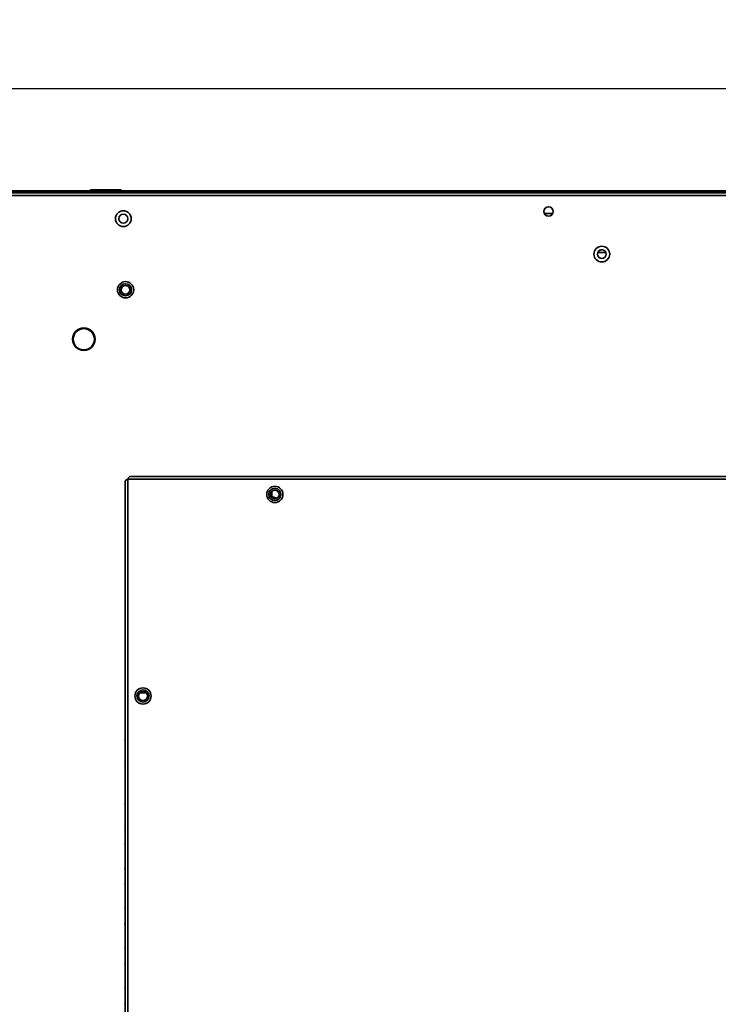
# Model space of a CAD drawing. Header units: millimetres. Extents: x 2 to 1120, y -2 to 861.
# Tile 70 of 226: x 225 to 313, y 362 to 485. Entities that reach past the tile are written whole.
import ezdxf

# ---------------------------------------------------------------- set-up
doc = ezdxf.new("R2010")
doc.units = ezdxf.units.MM
doc.header["$PDSIZE"] = -1
doc.styles.add('SLDTEXTSTYLE0', font='meiryo.ttc', dxfattribs={"width": 0.605})
doc.dimstyles.new('SLDDIMSTYLE0', dxfattribs={"dimtxt": 5.650301, "dimasz": 4.572, "dimexe": 0, "dimexo": 0.0625, "dimgap": 1.412575, "dimtad": 0, "dimtih": 1, "dimtoh": 1, "dimlfac": 3, "dimrnd": 1e-09, "dimzin": 12, "dimdsep": 46, "dimtxsty": 'SLDTEXTSTYLE0', "dimsah": 1, "dimcen": 0.09, "dimadec": 0, "dimazin": 3, "dimtfac": 1, "dimtofl": 0, "dimtmove": 0, "dimatfit": 3, "dimfxl": 1, "dimfrac": 2, "dimtolj": 1, "dimtzin": 12, "dimarcsym": 0})

# ---------------------------------------------------------------- blocks, each defined once
blk = doc.blocks.new('*D34')
at = {"color": 0, "linetype": 'Continuous', "lineweight": -2}
for p, q in [((202.11, 464.02), (202.11, 476.77)), ((206.68, 476.77), (394.28, 476.77)), ((601.19, 476.77), (413.59, 476.77)), ((605.77, 464.02), (605.77, 476.77))]:
    blk.add_line(p, q, dxfattribs=at)
at = {"color": 0}
for points in [[(206.68, 477.53), (206.68, 476.01), (202.11, 476.77)], [(601.19, 476.01), (601.19, 477.53), (605.77, 476.77)]]:
    blk.add_solid(points, dxfattribs=at)
at = {"layer": 'Defpoints', "color": 0}
for p in [(605.77, 476.77), (202.11, 463.96), (605.77, 463.96)]:
    blk.add_point(p, dxfattribs=at)
at = {"color": 0, "lineweight": 18, "insert": (403.94, 485.27), "char_height": 5.65, "attachment_point": 2, "style": 'SLDTEXTSTYLE0'}
blk.add_mtext('\\A1;1210.5\\P(47.66)', dxfattribs=at)

msp = doc.modelspace()

# ---------------------------------------------------------------- linework, layer by layer
at = {"color": 7, "linetype": 'Continuous', "lineweight": 35}
for p, q in [((604.9053, 463.6947), (202.9701, 463.6947)), ((208.8025, 463.9614), (381.3627, 463.9614)), ((208.8025, 463.9147), (381.3611, 463.9147)), ((233.9444, 464.0674), (233.9444, 464.0407)), ((237.7777, 464.0674), (233.9444, 464.0674)), ((233.9444, 464.0407), (237.7777, 464.0407)), ((237.7777, 464.0407), (237.7777, 464.0674)), ((202.7344, 463.3614), (605.1411, 463.3614)), ((290.7409, 461.118), (291.8012, 461.118)), ((298.4488, 456.2314), (297.4267, 456.2314)), ((298.0581, 456.5647), (297.8173, 456.5647)), ((238.6144, 273.5947), (238.6144, 427.8414)), ((238.6144, 427.8414), (317.9119, 427.8414)), ((317.9119, 428.1747), (238.8501, 428.1747)), ((238.2811, 427.6057), (238.2811, 273.8304)), ((256.6437, 425.723), (256.5471, 425.6726)), ((256.6437, 425.723), (256.6437, 426.3477)), ((240.119, 401.1004), (240.9097, 401.1004))]:
    msp.add_line(p, q, dxfattribs=at)
for centre, radius in [((238.0527, 460.4614), 0.9833), ((238.0527, 460.4614), 0.55), ((291.2711, 461.3614), 0.5833), ((297.9377, 456.028), 0.9833), ((297.9377, 456.028), 0.55), ((238.3277, 451.5647), 1.0167), ((238.3277, 451.5647), 0.7562), ((238.3277, 451.5647), 0.55), ((233.1044, 445.3747), 1.4167), ((233.1044, 445.3747), 1.3333), ((257.0144, 425.9414), 1.0167), ((257.0144, 425.9414), 0.7562), ((257.0144, 425.9414), 0.55), ((240.5144, 400.718), 1.0167), ((240.5144, 400.718), 0.7562), ((240.5144, 400.718), 0.55)]:
    msp.add_circle(centre, radius, dxfattribs=at)
for centre, start, end in [((238.3811, 395.1737), 138.590378, 180), ((238.3811, 392.1071), 180, 221.409622), ((238.3811, 387.1737), 138.590378, 180), ((238.3811, 384.1071), 180, 221.409622), ((238.3811, 382.1737), 138.590378, 180), ((238.3811, 379.1071), 180, 221.409622), ((238.3811, 377.1737), 138.590378, 180), ((238.3811, 374.1071), 180, 221.409622), ((238.3811, 372.1738), 138.590378, 180), ((238.3811, 369.1071), 180, 221.409622), ((238.3811, 367.1738), 138.590378, 180), ((238.3811, 364.1071), 180, 221.409622), ((238.3811, 362.1738), 138.590378, 180)]:
    msp.add_arc(centre, 0.1333, start, end, dxfattribs=at)
for points in [[(238.6144, 427.8414), (238.5707, 427.8217), (238.4833, 427.7825), (238.3732, 427.7235), (238.2961, 427.6646), (238.2861, 427.6253), (238.2811, 427.6057)], [(238.8501, 428.1747), (238.8304, 428.1697), (238.7912, 428.1597), (238.7322, 428.0826), (238.6733, 427.9724), (238.634, 427.8851), (238.6144, 427.8414)]]:
    msp.add_open_spline(points, degree=3, dxfattribs=at)
msp.add_open_spline([(257.2821, 425.4735), (257.2244, 425.4829), (256.9988, 425.5197), (256.7953, 425.6363), (256.6437, 425.723)], degree=3, knots=[0, 0, 0, 0, 0.25562638, 1, 1, 1, 1], dxfattribs=at)

# ---------------------------------------------------------------- dimensions: what is measured, and where the dimension line sits
at = {"color": 7, "linetype": 'Continuous', "lineweight": 18}
dim = msp.add_linear_dim(base=(605.7661, 476.7674), p1=(202.1094, 463.961), p2=(605.7661, 463.961), text='1210.5\\P(47.66)', dimstyle='SLDDIMSTYLE0', dxfattribs=at)
dim.commit()
dim.dimension.update_dxf_attribs({"geometry": '*D34', "text_midpoint": (403.9377, 476.7674), "dimtype": 160})

doc.saveas('drawing.dxf')
